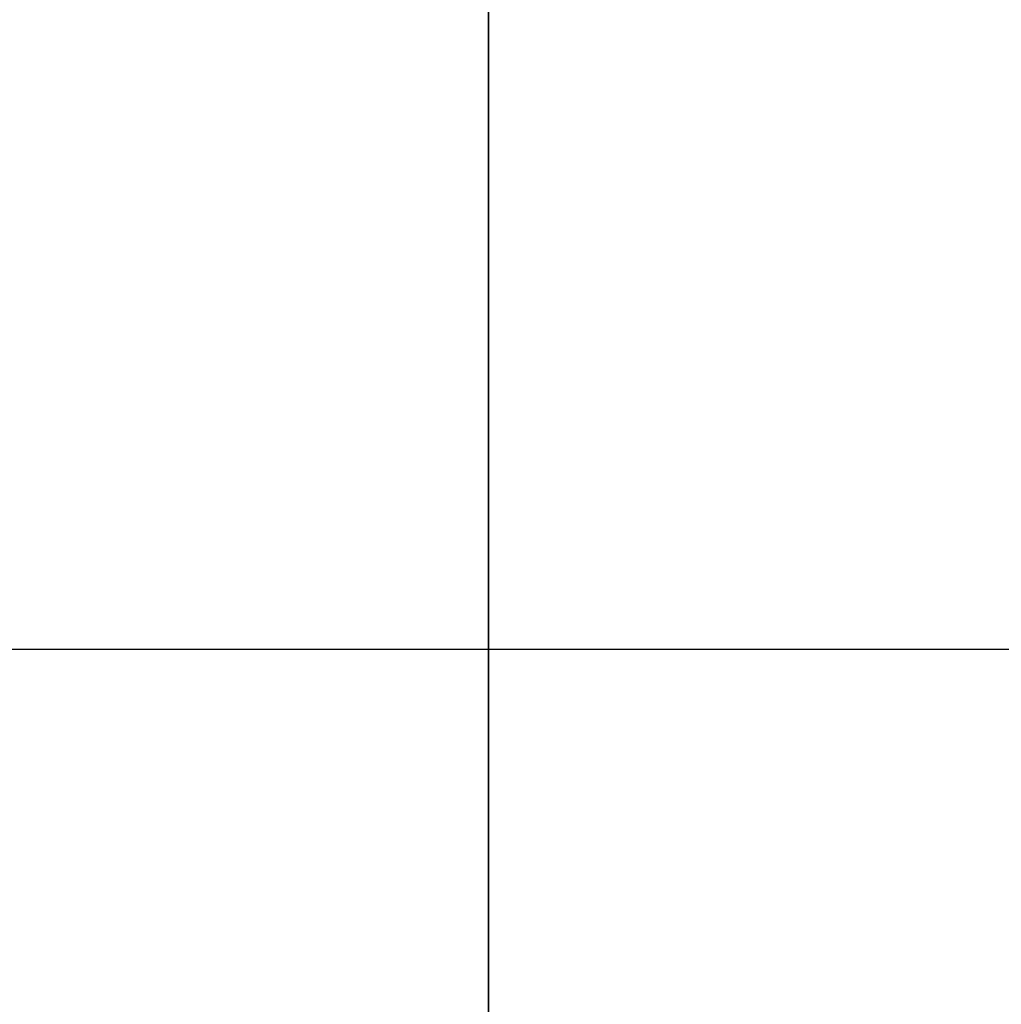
# Model space of a CAD drawing. Header units: millimetres. Extents: x -168 to 186, y -85 to 278.
# Tile 38 of 162: x -3.09 to 3.38, y -18.04 to -11.55. Entities that reach past the tile are written whole.
import ezdxf

# ---------------------------------------------------------------- set-up
doc = ezdxf.new("R2010")
doc.units = ezdxf.units.MM
doc.header["$LTSCALE"] = 10
doc.linetypes.add('ALLCAD_Strich', pattern=[0.2, 0.15, -0.05])
doc.layers.add('BESCH_KONT_sich_schn_grun_2d', color=10, linetype='Continuous')
doc.layers.add('BESCH_KONT_sich_schn_seit_2d', color=160, linetype='Continuous')

msp = doc.modelspace()

# ---------------------------------------------------------------- linework, layer by layer
at = {"layer": 'BESCH_KONT_sich_schn_grun_2d', "linetype": 'Continuous'}
msp.add_line((-4.5398, -15.7), (25.03, -15.7), dxfattribs=at)
at = {"layer": 'BESCH_KONT_sich_schn_seit_2d', "linetype": 'Continuous'}
for p, q in [((0, -13.9614, 57.1481), (0, 26.0386, 57.1481)), ((0, -20, 2.75), (0, 20, 2.75)), ((0, 14, -2.75), (0, -14, -2.75)), ((0, -7.9614, 51.4481), (0, -13.9614, 51.4481)), ((0, -7.9614, 51.6481), (0, -13.9614, 51.6481)), ((0, -8, -2.95), (0, -14, -2.95)), ((0, -12.1433, 89.5362), (0, -10.8881, 89.5362)), ((0, -11.5451, 97.2867), (0, -11.5451, 100.2408)), ((0, -11.5451, 94.3326), (0, -11.5451, 97.2867)), ((0, -13.052, 86.8362), (0, -11.7976, 86.8362)), ((0, -12.6271, 95.9367), (0, -11.8451, 95.9367)), ((0, -13.7175, 98.6367), (0, -11.8451, 98.6367)), ((0, -12.5451, 97.2865), (0, -12.5451, 97.2871)), ((0, -14.1427, 89.5362), (0, -12.8889, 89.5362)), ((0, -13.275, 105.748), (0, -13.275, 110.5729)), ((0, -13.275, 100.9231), (0, -13.275, 105.748)), ((0, -14.6264, 95.9367), (0, -13.3725, 95.9367)), ((0, -13.4974, 110.8626), (0, -14.8974, 111.2378)), ((0, -13.4974, 100.6334), (0, -14.8974, 100.2582)), ((0, -15.0516, 86.8362), (0, -13.7981, 86.8362)), ((0, -13.9614, 51.6481), (0, -15.9614, 51.6481)), ((0, -14.9614, 57.1481), (0, -13.9614, 57.1481)), ((0, -13.9614, 51.6481), (0, -13.9614, 51.4481)), ((0, -14, -2.95), (0, -20, -2.95)), ((0, -14, -2.75), (0, -20, -2.75)), ((0, -15.717, 98.6367), (0, -14.4624, 98.6367)), ((0, -15.932, 89.5362), (0, -14.8883, 89.5362)), ((0, -15.275, 105.748), (0, -15.275, 110.948)), ((0, -15.275, 100.548), (0, -15.275, 105.748)), ((0, -17.275, 102.248), (0, -15.275, 102.248)), ((0, -17.275, 109.248), (0, -15.275, 109.248)), ((0, -16.627, 95.9367), (0, -15.3726, 95.9367)), ((0, -15.932, 86.8362), (0, -15.7975, 86.8362)), ((0, -15.932, 86.8362), (0, -15.932, 89.5362)), ((0, -16.9374, 87.1056), (0, -15.932, 86.8362)), ((0, -16.1239, 89.4848), (0, -15.932, 89.5362)), ((0, -15.9614, 56.1481), (0, -15.9614, 51.6481)), ((0, -17.7178, 98.6367), (0, -16.4639, 98.6367)), ((0, -16.9388, 87.1059), (0, -16.9377, 87.1057)), ((0, -20.9703, 88.1862), (0, -17.0115, 89.247)), ((0, -17.275, 105.748), (0, -17.275, 109.248)), ((0, -17.275, 102.248), (0, -17.275, 105.748)), ((0, -18.5338, 102.4998), (0, -17.275, 102.248)), ((0, -18.5338, 108.9962), (0, -17.275, 109.248)), ((0, -18.6275, 95.9367), (0, -17.3726, 95.9367)), ((0, -20.9703, 88.1862), (0, -17.756, 87.3249)), ((0, -17.854, 86.9905), (0, -17.9253, 87.1862))]:
    msp.add_line(p, q, dxfattribs=at)
at = {"layer": 'BESCH_KONT_sich_schn_seit_2d', "linetype": 'ALLCAD_Strich'}
for p, q in [((0, 20, 0.05), (0, -15, 0.05)), ((0, -15.7, 0.25), (0, 18.9952, 0.25)), ((0, -3.4614, 55.1481), (0, -12.4614, 55.1481)), ((0, -9.5, 0.75), (0, -18.5, 0.75)), ((0, -12.4614, 55.1481), (0, -12.4614, 57.1481)), ((0, -12.7176, 95.9367), (0, -12.6271, 95.9367)), ((0, -12.8889, 89.5362), (0, -12.7972, 89.5362)), ((0, -13.1428, 86.8362), (0, -13.052, 86.8362)), ((0, -16.175, 106.2668), (0, -13.275, 106.4924)), ((0, -13.275, 105.0036), (0, -16.175, 105.2292)), ((0, -16.175, 105.0786), (0, -13.275, 103.048)), ((0, -16.175, 106.248), (0, -13.275, 106.248)), ((0, -13.275, 105.248), (0, -16.175, 105.248)), ((0, -13.275, 108.448), (0, -16.175, 106.4174)), ((0, -14.4624, 98.6367), (0, -14.373, 98.6367)), ((0, -14.7182, 95.9367), (0, -14.6264, 95.9367)), ((0, -14.8883, 89.5362), (0, -14.7982, 89.5362)), ((0, -14.975, 101.948), (0, -14.975, 109.548)), ((0, -15, 0.05), (0, -15, 0.25)), ((0, -15.0152, 109.698), (0, -15.2482, 110.1016)), ((0, -15.0152, 101.798), (0, -15.2482, 101.3944)), ((0, -15.1434, 86.8362), (0, -15.0516, 86.8362)), ((0, -15.7, 0.25), (0, -15.7, 2.75)), ((0, -16.175, 106.4174), (0, -16.175, 106.2668)), ((0, -16.175, 106.248), (0, -16.175, 106.2668)), ((0, -16.175, 105.248), (0, -16.175, 105.2292)), ((0, -16.175, 105.2292), (0, -16.175, 105.0786)), ((0, -16.175, 105.248), (0, -16.175, 106.248)), ((0, -16.4639, 98.6367), (0, -16.372, 98.6367)), ((0, -16.7177, 95.9367), (0, -16.627, 95.9367)), ((0, -17.0115, 89.247), (0, -16.8913, 89.2792)), ((0, -16.9377, 87.1057), (0, -16.9374, 87.1056)), ((0, -17.756, 87.3249), (0, -16.9388, 87.1059)), ((0, -17.2383, 88.7405), (0, -17.2383, 87.2001)), ((0, -17.4, 0.75), (0, -17.4, -2.95)), ((0, -17.9253, 87.1862), (0, -17.7729, 87.1862))]:
    msp.add_line(p, q, dxfattribs=at)
at = {"layer": 'BESCH_KONT_sich_schn_seit_2d', "linetype": 'Continuous', "extrusion": (-1, 0, 0)}
for centre, radius, start, end in [((11.2451, 100.2408), 0.3, 0, 78.69007), ((11.8451, 98.9367), 0.3, 180, 270), ((11.8451, 95.6367), 0.3, 90, 180), ((13.575, 110.5729), 0.3, 105, 180), ((13.575, 100.9231), 0.3, 180, 255), ((14.975, 110.948), 0.3, 0, 105), ((14.975, 100.548), 0.3, 255, 0), ((14.9614, 56.1481), 1, 0, 90)]:
    msp.add_arc(centre, radius, start, end, dxfattribs=at)
at = {"layer": 'BESCH_KONT_sich_schn_seit_2d', "linetype": 'ALLCAD_Strich', "extrusion": (-1, 0, 0)}
for centre, radius, start, end in [((15.275, 109.548), 0.3, 180, 270), ((15.275, 109.548), 0.3, 150, 180), ((15.275, 101.948), 0.3, 180, 210), ((15.275, 101.948), 0.3, 90, 180), ((15.075, 110.2016), 0.2, 330, 0), ((15.075, 101.2944), 0.2, 0, 30)]:
    msp.add_arc(centre, radius, start, end, dxfattribs=at)
at = {"layer": 'BESCH_KONT_sich_schn_seit_2d', "linetype": 'Continuous'}
for points, knots in [([(0, -10.3501, 90.2767), (0, -10.382, 90.3615), (0, -10.4903, 90.5443), (0, -10.624, 90.2524), (0, -10.8276, 89.2594), (0, -11.0567, 87.4822), (0, -11.2858, 86.1549), (0, -11.4636, 85.8881), (0, -11.5395, 85.9652), (0, -11.5901, 86.0943)], [20.042783, 20.042783, 20.042783, 20.042783, 20.343463, 21.063113, 21.302996, 22.262529, 23.222062, 23.461946, 23.938216, 23.938216, 23.938216, 23.938216]), ([(0, -10.9816, 89.317), (0, -10.9835, 89.3125), (0, -10.9855, 89.308), (0, -11.0195, 89.2276), (0, -11.0518, 89.1353), (0, -11.1089, 88.9463), (0, -11.1337, 88.8551), (0, -11.1826, 88.6646), (0, -11.2065, 88.5663), (0, -11.2581, 88.3512), (0, -11.2857, 88.2345), (0, -11.3368, 88.0214), (0, -11.36, 87.9254), (0, -11.4049, 87.7431), (0, -11.4264, 87.6569), (0, -11.4786, 87.4571), (0, -11.5091, 87.3489), (0, -11.5681, 87.1671), (0, -11.5964, 87.0921), (0, -11.648, 86.9804), (0, -11.6712, 86.9394), (0, -11.7188, 86.8746), (0, -11.743, 86.8525), (0, -11.7774, 86.8383), (0, -11.7875, 86.8362), (0, -11.7976, 86.8362)], [2.6241958, 2.6241958, 2.6241958, 2.6241958, 2.626704, 2.626704, 2.6684029, 2.6684029, 2.7013817, 2.7013817, 2.7332176, 2.7332176, 2.7691693, 2.7691693, 2.7990717, 2.7990717, 2.8274727, 2.8274727, 2.8681354, 2.8681354, 2.904996, 2.904996, 2.9348622, 2.9348622, 2.9670566, 2.9670566, 2.9804322, 2.9804322, 2.9804322, 2.9804322]), ([(0, -12.1433, 89.5362), (0, -12.1516, 89.5362), (0, -12.1598, 89.5348), (0, -12.1879, 89.5255), (0, -12.2076, 89.511), (0, -12.2547, 89.4578), (0, -12.282, 89.4121), (0, -12.33, 89.3102), (0, -12.3503, 89.2608), (0, -12.4001, 89.124), (0, -12.4294, 89.0303), (0, -12.4855, 88.8303), (0, -12.5122, 88.7263), (0, -12.5605, 88.5294), (0, -12.5821, 88.439), (0, -12.626, 88.2548), (0, -12.6483, 88.1614), (0, -12.7015, 87.94), (0, -12.7321, 87.8136), (0, -12.7819, 87.6162), (0, -12.8012, 87.542), (0, -12.8538, 87.3506), (0, -12.8868, 87.2424), (0, -12.9332, 87.1164), (0, -12.9459, 87.0845), (0, -12.9587, 87.0552)], [-1.6545412, -1.6545412, -1.6545412, -1.6545412, -1.6437002, -1.6437002, -1.6176018, -1.6176018, -1.581278, -1.581278, -1.5551254, -1.5551254, -1.5169037, -1.5169037, -1.4813624, -1.4813624, -1.452858, -1.452858, -1.4241137, -1.4241137, -1.3842513, -1.3842513, -1.3586997, -1.3586997, -1.314729, -1.314729, -1.2981568, -1.2981568, -1.2981568, -1.2981568]), ([(0, -12.3516, 90.2811), (0, -12.429, 90.4758), (0, -12.5319, 90.4903), (0, -12.7111, 89.8979), (0, -12.9147, 88.6511), (0, -13.1947, 86.4833), (0, -13.4238, 85.8013), (0, -13.5544, 86.0049), (0, -13.5831, 86.0758), (0, -13.5865, 86.0843)], [26.330622, 26.330622, 26.330622, 26.330622, 27.060195, 27.300078, 28.019728, 28.979261, 29.938794, 30.178677, 30.210015, 30.210015, 30.210015, 30.210015]), ([(0, -12.5451, 96.1298), (0, -12.5451, 96.1297), (0, -12.5451, 96.1552), (0, -12.5451, 96.2716), (0, -12.5451, 96.3765), (0, -12.5451, 96.563), (0, -12.5451, 96.6833), (0, -12.5451, 96.9603), (0, -12.5451, 97.1192), (0, -12.5451, 97.2865)], [-0.1722036, -0.1722036, -0.1722036, -0.1722036, -0.1446211, -0.1446211, -0.1034633, -0.1034633, -0.0538942, -0.0538942, -0.0000171, -0.0000171, -0.0000171, -0.0000171]), ([(0, -12.5451, 97.2867), (0, -12.5886, 96.979), (0, -12.7085, 96.1303), (0, -12.9047, 95.0678), (0, -13.067, 94.9687), (0, -13.153, 95.163), (0, -13.1626, 95.1876)], [3.141749, 3.141749, 3.141749, 3.141749, 3.551636, 4.271285, 4.990935, 5.081388, 5.081388, 5.081388, 5.081388]), ([(0, -12.5451, 98.4441), (0, -12.5451, 98.4441), (0, -12.5451, 98.4441), (0, -12.5451, 98.4441), (0, -12.5451, 98.4407), (0, -12.5451, 98.2228), (0, -12.5451, 97.8901), (0, -12.5451, 97.7138), (0, -12.5451, 97.5084), (0, -12.5451, 97.2871)], [-0.2066083, -0.2066083, -0.2066083, -0.2066083, -0.2054491, -0.2054491, -0.2054491, -0.0711626, -0.0711626, -0.0711626, 0, 0, 0, 0]), ([(0, -12.5554, 98.4203), (0, -12.5771, 98.3703), (0, -12.5986, 98.3125), (0, -12.6451, 98.1734), (0, -12.67, 98.0904), (0, -12.7271, 97.8858), (0, -12.7591, 97.761), (0, -12.8336, 97.4553), (0, -12.8754, 97.2728), (0, -12.9527, 96.9489), (0, -12.9874, 96.8085), (0, -13.0644, 96.5163), (0, -13.1062, 96.3729), (0, -13.1825, 96.1644), (0, -13.2161, 96.0904), (0, -13.2907, 95.9707), (0, -13.3312, 95.9367), (0, -13.3725, 95.9367)], [0.004493, 0.004493, 0.004493, 0.004493, 0.0328826, 0.0328826, 0.0655377, 0.0655377, 0.1072006, 0.1072006, 0.1629745, 0.1629745, 0.2080581, 0.2080581, 0.2638352, 0.2638352, 0.3075597, 0.3075597, 0.3614669, 0.3614669, 0.3614669, 0.3614669]), ([(0, -12.9797, 89.3225), (0, -13.0153, 89.2401), (0, -13.0507, 89.1363), (0, -13.112, 88.9315), (0, -13.1373, 88.84), (0, -13.181, 88.6732), (0, -13.1993, 88.6009), (0, -13.2396, 88.4361), (0, -13.2614, 88.3431), (0, -13.3099, 88.1344), (0, -13.3365, 88.0193), (0, -13.3889, 87.8006), (0, -13.4145, 87.6975), (0, -13.4681, 87.4958), (0, -13.4958, 87.3987), (0, -13.5465, 87.2362), (0, -13.5693, 87.1687), (0, -13.6211, 87.0343), (0, -13.6499, 86.9733), (0, -13.6979, 86.899), (0, -13.7169, 86.8766), (0, -13.7566, 86.8446), (0, -13.7774, 86.8362), (0, -13.7981, 86.8362)], [3.4963239, 3.4963239, 3.4963239, 3.4963239, 3.5435001, 3.5435001, 3.5763682, 3.5763682, 3.5999879, 3.5999879, 3.6289163, 3.6289163, 3.6643632, 3.6643632, 3.6978373, 3.6978373, 3.7334691, 3.7334691, 3.7636974, 3.7636974, 3.8021058, 3.8021058, 3.8268543, 3.8268543, 3.8536795, 3.8536795, 3.8536795, 3.8536795]), ([(0, -13.7175, 98.6367), (0, -13.7206, 98.6367), (0, -13.7237, 98.6365), (0, -13.7668, 98.6311), (0, -13.8069, 98.5939), (0, -13.8907, 98.4537), (0, -13.9334, 98.3468), (0, -14.0188, 98.0828), (0, -14.0608, 97.93), (0, -14.1288, 97.6592), (0, -14.1547, 97.551), (0, -14.2232, 97.263), (0, -14.2654, 97.0829), (0, -14.3285, 96.8255), (0, -14.3494, 96.7427), (0, -14.4133, 96.5018), (0, -14.4558, 96.3587), (0, -14.5105, 96.2106), (0, -14.5224, 96.1806), (0, -14.5344, 96.1529)], [-4.2775083, -4.2775083, -4.2775083, -4.2775083, -4.2733858, -4.2733858, -4.2208499, -4.2208499, -4.1639112, -4.1639112, -4.108829, -4.108829, -4.0745743, -4.0745743, -4.0193149, -4.0193149, -3.9918386, -3.9918386, -3.9355009, -3.9355009, -3.9197768, -3.9197768, -3.9197768, -3.9197768]), ([(0, -13.9262, 99.3815), (0, -13.9675, 99.4887), (0, -14.1106, 99.6805), (0, -14.3046, 98.956), (0, -14.5082, 97.5514), (0, -14.6609, 96.4598), (0, -14.8645, 95.2243), (0, -15.0313, 94.9012), (0, -15.1472, 95.1484), (0, -15.1612, 95.1845)], [7.480404, 7.480404, 7.480404, 7.480404, 7.869534, 8.829067, 9.308834, 9.7886, 10.268367, 11.2279, 11.360367, 11.360367, 11.360367, 11.360367]), ([(0, -14.1427, 89.5362), (0, -14.1574, 89.5362), (0, -14.172, 89.532), (0, -14.2096, 89.5105), (0, -14.2324, 89.487), (0, -14.2776, 89.4204), (0, -14.2999, 89.3777), (0, -14.3406, 89.2844), (0, -14.3589, 89.237), (0, -14.3896, 89.15), (0, -14.4018, 89.1134), (0, -14.4532, 88.9513), (0, -14.492, 88.8089), (0, -14.5498, 88.5775), (0, -14.5689, 88.4978), (0, -14.6151, 88.3022), (0, -14.642, 88.1858), (0, -14.6895, 87.9862), (0, -14.7096, 87.9031), (0, -14.7604, 87.6984), (0, -14.7908, 87.5803), (0, -14.8398, 87.4028), (0, -14.8586, 87.3383), (0, -14.9044, 87.193), (0, -14.9311, 87.1179), (0, -14.9584, 87.0549)], [-0.7811128, -0.7811128, -0.7811128, -0.7811128, -0.7621698, -0.7621698, -0.7322377, -0.7322377, -0.702607, -0.702607, -0.6785392, -0.6785392, -0.6627465, -0.6627465, -0.6120616, -0.6120616, -0.5866827, -0.5866827, -0.550899, -0.550899, -0.5248969, -0.5248969, -0.4852962, -0.4852962, -0.4604071, -0.4604071, -0.4247964, -0.4247964, -0.4247964, -0.4247964]), ([(0, -14.3543, 90.2887), (0, -14.375, 90.3418), (0, -14.4212, 90.4306), (0, -14.5437, 90.4675), (0, -14.7473, 89.8424), (0, -15.0273, 87.7167), (0, -15.2563, 86.2839), (0, -15.4439, 85.8807), (0, -15.5297, 85.9393), (0, -15.5901, 86.0935)], [32.622353, 32.622353, 32.622353, 32.622353, 32.817393, 33.057276, 33.776926, 34.736459, 35.695992, 35.935875, 36.504564, 36.504564, 36.504564, 36.504564]), ([(0, -14.5553, 98.4189), (0, -14.5624, 98.4026), (0, -14.5695, 98.3855), (0, -14.5934, 98.3253), (0, -14.6103, 98.2786), (0, -14.643, 98.1804), (0, -14.6588, 98.1296), (0, -14.715, 97.9373), (0, -14.7542, 97.781), (0, -14.8366, 97.4393), (0, -14.8791, 97.2563), (0, -14.965, 96.8983), (0, -15.0074, 96.7268), (0, -15.0931, 96.4185), (0, -15.136, 96.2849), (0, -15.2061, 96.1132), (0, -15.2333, 96.0588), (0, -15.288, 95.9787), (0, -15.3153, 95.9532), (0, -15.3528, 95.9386), (0, -15.3627, 95.9367), (0, -15.3726, 95.9367)], [0.878139, 0.878139, 0.878139, 0.878139, 0.887361, 0.887361, 0.9091493, 0.9091493, 0.9295711, 0.9295711, 0.9822283, 0.9822283, 1.0381252, 1.0381252, 1.0939757, 1.0939757, 1.1501016, 1.1501016, 1.1862724, 1.1862724, 1.2220507, 1.2220507, 1.234884, 1.234884, 1.234884, 1.234884]), ([(0, -14.9831, 89.3144), (0, -14.9837, 89.313), (0, -14.9843, 89.3115), (0, -15.0062, 89.2608), (0, -15.0274, 89.2044), (0, -15.0691, 89.08), (0, -15.0894, 89.0126), (0, -15.1383, 88.8378), (0, -15.1667, 88.7265), (0, -15.2179, 88.5189), (0, -15.2403, 88.4256), (0, -15.2878, 88.2277), (0, -15.3127, 88.1235), (0, -15.3503, 87.9675), (0, -15.3629, 87.915), (0, -15.3903, 87.8023), (0, -15.405, 87.7425), (0, -15.4352, 87.6223), (0, -15.4507, 87.5622), (0, -15.4885, 87.4221), (0, -15.5107, 87.3451), (0, -15.5541, 87.2095), (0, -15.5751, 87.1503), (0, -15.6217, 87.0345), (0, -15.6473, 86.9816), (0, -15.6887, 86.9141), (0, -15.7045, 86.8927), (0, -15.7462, 86.8496), (0, -15.7717, 86.8362), (0, -15.7975, 86.8362)], [4.3711035, 4.3711035, 4.3711035, 4.3711035, 4.3718995, 4.3718995, 4.3993461, 4.3993461, 4.4262152, 4.4262152, 4.4642698, 4.4642698, 4.4936162, 4.4936162, 4.5256965, 4.5256965, 4.5421365, 4.5421365, 4.5614883, 4.5614883, 4.5820758, 4.5820758, 4.6115095, 4.6115095, 4.6387777, 4.6387777, 4.6718745, 4.6718745, 4.6928144, 4.6928144, 4.7267976, 4.7267976, 4.7267976, 4.7267976]), ([(0, -15.717, 98.6367), (0, -15.728, 98.6367), (0, -15.7391, 98.6342), (0, -15.7808, 98.6158), (0, -15.8118, 98.5838), (0, -15.862, 98.5033), (0, -15.8812, 98.4656), (0, -15.9245, 98.3658), (0, -15.9485, 98.3001), (0, -15.9966, 98.1517), (0, -16.0206, 98.0696), (0, -16.075, 97.8719), (0, -16.1055, 97.7541), (0, -16.1554, 97.5513), (0, -16.1749, 97.4699), (0, -16.222, 97.2701), (0, -16.2493, 97.1519), (0, -16.2982, 96.9455), (0, -16.3197, 96.857), (0, -16.3687, 96.6653), (0, -16.3964, 96.5647), (0, -16.4434, 96.4072), (0, -16.4629, 96.3464), (0, -16.5005, 96.2385), (0, -16.5185, 96.1912), (0, -16.5366, 96.1495)], [-3.4028054, -3.4028054, -3.4028054, -3.4028054, -3.3882626, -3.3882626, -3.3482506, -3.3482506, -3.3231753, -3.3231753, -3.2913072, -3.2913072, -3.2594382, -3.2594382, -3.2201252, -3.2201252, -3.1946654, -3.1946654, -3.1582715, -3.1582715, -3.1298502, -3.1298502, -3.0942149, -3.0942149, -3.0688533, -3.0688533, -3.0448817, -3.0448817, -3.0448817, -3.0448817]), ([(0, -15.9276, 99.3863), (0, -16.0144, 99.6026), (0, -16.1267, 99.5751), (0, -16.3153, 98.8434), (0, -16.5189, 97.5194), (0, -16.7989, 95.4064), (0, -17.0215, 94.8974), (0, -17.1424, 95.135), (0, -17.1614, 95.1839)], [13.767947, 13.767947, 13.767947, 13.767947, 14.586265, 14.826149, 15.545798, 16.505331, 17.464864, 17.644026, 17.644026, 17.644026, 17.644026]), ([(0, -16.7752, 87.4845), (0, -16.7496, 87.5571), (0, -16.7244, 87.6383), (0, -16.675, 87.8122), (0, -16.6508, 87.9039), (0, -16.5868, 88.1549), (0, -16.5475, 88.3171), (0, -16.4894, 88.5537), (0, -16.4704, 88.6302), (0, -16.4125, 88.8561), (0, -16.374, 88.9945), (0, -16.2981, 89.2258), (0, -16.2618, 89.3173), (0, -16.1911, 89.4409), (0, -16.1574, 89.4758), (0, -16.1239, 89.4848)], [0.0000012, 0.0000012, 0.0000012, 0.0000012, 0.0306022, 0.0306022, 0.0606487, 0.0606487, 0.1101675, 0.1101675, 0.134601, 0.134601, 0.1848509, 0.1848509, 0.234212, 0.234212, 0.2801881, 0.2801881, 0.2801881, 0.2801881]), ([(0, -16.3523, 90.284), (0, -16.4197, 90.4552), (0, -16.5634, 90.5149), (0, -16.7835, 89.5451), (0, -17.0126, 87.8617), (0, -17.2031, 86.5948), (0, -17.3172, 86.1781), (0, -17.355, 86.0835)], [38.899268, 38.899268, 38.899268, 38.899268, 39.534124, 40.253774, 40.973423, 41.693073, 42.04927, 42.04927, 42.04927, 42.04927]), ([(0, -16.5553, 98.4218), (0, -16.5667, 98.3953), (0, -16.5782, 98.3665), (0, -16.6119, 98.2753), (0, -16.6341, 98.2074), (0, -16.687, 98.0316), (0, -16.7177, 97.9191), (0, -16.7717, 97.7096), (0, -16.7948, 97.6167), (0, -16.8434, 97.4149), (0, -16.8685, 97.3064), (0, -16.9201, 97.0849), (0, -16.9463, 96.973), (0, -17.0028, 96.7444), (0, -17.0329, 96.6299), (0, -17.0847, 96.4514), (0, -17.1061, 96.3829), (0, -17.1571, 96.2327), (0, -17.1863, 96.1578), (0, -17.2346, 96.0593), (0, -17.2536, 96.0271), (0, -17.3058, 95.9587), (0, -17.339, 95.9367), (0, -17.3726, 95.9367)], [1.750575, 1.750575, 1.750575, 1.750575, 1.7657093, 1.7657093, 1.7951791, 1.7951791, 1.8352299, 1.8352299, 1.8649983, 1.8649983, 1.8983861, 1.8983861, 1.9333535, 1.9333535, 1.9725456, 1.9725456, 2.0000507, 2.0000507, 2.0388593, 2.0388593, 2.0640665, 2.0640665, 2.1075256, 2.1075256, 2.1075256, 2.1075256]), ([(0, -17.2383, 88.7405), (0, -17.3147, 88.541), (0, -17.3911, 88.2915), (0, -17.4675, 88.0539), (0, -17.5439, 87.8165), (0, -17.6202, 87.5909), (0, -17.6966, 87.4333), (0, -17.7728, 87.276), (0, -17.849, 87.1862), (0, -17.9253, 87.1862)], [40.253192, 40.253192, 40.253192, 40.253192, 40.973423, 40.973423, 40.973423, 41.693073, 41.693073, 41.693073, 42.411501, 42.411501, 42.411501, 42.411501]), ([(0, -17.854, 86.9905), (0, -17.7835, 86.7966), (0, -17.7104, 86.617), (0, -17.644, 86.4666), (0, -17.6071, 86.3834), (0, -17.5695, 86.3034), (0, -17.5335, 86.2354), (0, -17.5236, 86.2167), (0, -17.5138, 86.1988), (0, -17.5042, 86.182), (0, -17.4899, 86.1571), (0, -17.4761, 86.1346), (0, -17.4629, 86.1156), (0, -17.446, 86.0912), (0, -17.4303, 86.0726), (0, -17.4159, 86.0615), (0, -17.3982, 86.0479), (0, -17.3834, 86.0461), (0, -17.3714, 86.0566), (0, -17.3677, 86.0597), (0, -17.3644, 86.0639), (0, -17.3613, 86.0692), (0, -17.36, 86.0714), (0, -17.3587, 86.0738), (0, -17.3575, 86.0764), (0, -17.3566, 86.0783), (0, -17.3558, 86.0802), (0, -17.355, 86.0823)], [-0.1461239, -0.1461239, -0.1461239, -0.1461239, -0.0932819, -0.0932819, -0.0932819, -0.0640244, -0.0640244, -0.0640244, -0.0559627, -0.0559627, -0.0559627, -0.043989, -0.043989, -0.043989, -0.0286849, -0.0286849, -0.0286849, -0.0098729, -0.0098729, -0.0098729, -0.0041715, -0.0041715, -0.0041715, -0.0017551, -0.0017551, -0.0017551, 0, 0, 0, 0]), ([(0, -17.7178, 98.6367), (0, -17.7259, 98.6367), (0, -17.7341, 98.6353), (0, -17.7664, 98.6245), (0, -17.7905, 98.6046), (0, -17.8425, 98.5377), (0, -17.8704, 98.4882), (0, -17.9183, 98.3803), (0, -17.9383, 98.3284), (0, -17.9809, 98.2042), (0, -18.0035, 98.1304), (0, -18.0567, 97.9419), (0, -18.0872, 97.823), (0, -18.141, 97.6072), (0, -18.1637, 97.5141), (0, -18.213, 97.3087), (0, -18.2393, 97.1968), (0, -18.2919, 96.9751), (0, -18.318, 96.8663), (0, -18.3662, 96.6754), (0, -18.3882, 96.5925), (0, -18.4315, 96.4425), (0, -18.4527, 96.375), (0, -18.4943, 96.2541), (0, -18.5147, 96.2005), (0, -18.535, 96.1538)], [-2.528485, -2.528485, -2.528485, -2.528485, -2.5176627, -2.5176627, -2.4856253, -2.4856253, -2.4496399, -2.4496399, -2.423543, -2.423543, -2.3936373, -2.3936373, -2.3529786, -2.3529786, -2.3236666, -2.3236666, -2.2892211, -2.2892211, -2.2544727, -2.2544727, -2.2253149, -2.2253149, -2.1980001, -2.1980001, -2.1714111, -2.1714111, -2.1714111, -2.1714111]), ([(0, -17.9249, 99.3772), (0, -17.9568, 99.462), (0, -18.0651, 99.6448), (0, -18.1988, 99.3529), (0, -18.4024, 98.3599), (0, -18.6315, 96.5827), (0, -18.8606, 95.2554), (0, -19.0384, 94.9886), (0, -19.1143, 95.0657), (0, -19.1649, 95.1948)], [20.042783, 20.042783, 20.042783, 20.042783, 20.343463, 21.063113, 21.302996, 22.262529, 23.222062, 23.461946, 23.938216, 23.938216, 23.938216, 23.938216])]:
    msp.add_open_spline(points, degree=3, knots=knots, dxfattribs=at)
at = {"layer": 'BESCH_KONT_sich_schn_seit_2d', "linetype": 'ALLCAD_Strich'}
for points, knots in [([(0, -10.9602, 87.0533), (0, -10.9696, 87.0317), (0, -10.9789, 87.0116), (0, -11.0078, 86.954), (0, -11.0272, 86.9219), (0, -11.0756, 86.8602), (0, -11.1045, 86.8399), (0, -11.1577, 86.8341), (0, -11.1817, 86.8426), (0, -11.2311, 86.8831), (0, -11.2563, 86.9163), (0, -11.3004, 86.9954), (0, -11.3193, 87.0361), (0, -11.3686, 87.158), (0, -11.3988, 87.2482), (0, -11.4542, 87.4316), (0, -11.4789, 87.5198), (0, -11.5282, 87.7071), (0, -11.5527, 87.8056), (0, -11.596, 87.9865), (0, -11.615, 88.0675), (0, -11.6639, 88.2776), (0, -11.6937, 88.4062), (0, -11.7479, 88.6269), (0, -11.7717, 88.72), (0, -11.8213, 88.9044), (0, -11.8469, 88.9942), (0, -11.8914, 89.137), (0, -11.9104, 89.1933), (0, -11.9599, 89.3254), (0, -11.9903, 89.3914), (0, -12.034, 89.4597), (0, -12.0466, 89.4765), (0, -12.0875, 89.5208), (0, -12.1155, 89.5362), (0, -12.1433, 89.5362)], [-2.1714111, -2.1714111, -2.1714111, -2.1714111, -2.1591445, -2.1591445, -2.1334068, -2.1334068, -2.0950284, -2.0950284, -2.0640811, -2.0640811, -2.0310966, -2.0310966, -2.0060404, -2.0060404, -1.9658134, -1.9658134, -1.9339189, -1.9339189, -1.9019487, -1.9019487, -1.8768494, -1.8768494, -1.8371123, -1.8371123, -1.8063876, -1.8063876, -1.7729565, -1.7729565, -1.7478294, -1.7478294, -1.7073965, -1.7073965, -1.6909926, -1.6909926, -1.6545412, -1.6545412, -1.6545412, -1.6545412]), ([(0, -11.5901, 86.0943), (0, -11.6159, 86.1603), (0, -11.7435, 86.5867), (0, -11.973, 88.2066), (0, -12.201, 89.8078), (0, -12.3272, 90.2197), (0, -12.3516, 90.2811)], [23.938216, 23.938216, 23.938216, 23.938216, 24.181596, 25.141129, 26.100662, 26.330622, 26.330622, 26.330622, 26.330622]), ([(0, -11.7976, 86.8362), (0, -11.8175, 86.8362), (0, -11.8374, 86.8443), (0, -11.8808, 86.8789), (0, -11.9041, 86.908), (0, -11.9504, 86.9848), (0, -11.9732, 87.0319), (0, -12.0191, 87.1446), (0, -12.0419, 87.2102), (0, -12.0904, 87.3652), (0, -12.116, 87.4559), (0, -12.1697, 87.6581), (0, -12.1978, 87.7698), (0, -12.2497, 87.9814), (0, -12.2734, 88.0796), (0, -12.3126, 88.2446), (0, -12.3282, 88.3112), (0, -12.3833, 88.5447), (0, -12.4219, 88.7062), (0, -12.4797, 88.92), (0, -12.4978, 88.9834), (0, -12.5477, 89.1454), (0, -12.5796, 89.2351), (0, -12.6319, 89.3575), (0, -12.6523, 89.399), (0, -12.7039, 89.4839), (0, -12.7346, 89.5166), (0, -12.7936, 89.5412), (0, -12.8214, 89.5374), (0, -12.8738, 89.5019), (0, -12.8982, 89.474), (0, -12.9376, 89.4107), (0, -12.9528, 89.3817), (0, -12.9719, 89.3402), (0, -12.9758, 89.3315), (0, -12.9797, 89.3225)], [2.9804322, 2.9804322, 2.9804322, 2.9804322, 3.0067861, 3.0067861, 3.0371161, 3.0371161, 3.0666025, 3.0666025, 3.0968925, 3.0968925, 3.1308727, 3.1308727, 3.1674779, 3.1674779, 3.1978762, 3.1978762, 3.2184161, 3.2184161, 3.2705887, 3.2705887, 3.2942703, 3.2942703, 3.3352579, 3.3352579, 3.3622897, 3.3622897, 3.4034333, 3.4034333, 3.4396968, 3.4396968, 3.4711572, 3.4711572, 3.4911933, 3.4911933, 3.4963239, 3.4963239, 3.4963239, 3.4963239]), ([(0, -12.5452, 96.1301), (0, -12.5787, 96.0569), (0, -12.6117, 96.0033), (0, -12.6763, 95.9415), (0, -12.7077, 95.9309), (0, -12.7792, 95.9511), (0, -12.8187, 95.9945), (0, -12.8975, 96.1385), (0, -12.9365, 96.2361), (0, -12.9969, 96.4215), (0, -13.0182, 96.4935), (0, -13.0618, 96.6509), (0, -13.084, 96.7364), (0, -13.1483, 96.9921), (0, -13.19, 97.1689), (0, -13.2525, 97.4346), (0, -13.2732, 97.5226), (0, -13.3343, 97.7748), (0, -13.3746, 97.9316), (0, -13.4364, 98.1447), (0, -13.4577, 98.2132), (0, -13.5032, 98.3452), (0, -13.5272, 98.4065), (0, -13.5891, 98.5366), (0, -13.6265, 98.5907), (0, -13.6818, 98.6303), (0, -13.6996, 98.6367), (0, -13.7175, 98.6367)], [-4.7903816, -4.7903816, -4.7903816, -4.7903816, -4.7465454, -4.7465454, -4.7056152, -4.7056152, -4.6530903, -4.6530903, -4.6021016, -4.6021016, -4.5740445, -4.5740445, -4.544748, -4.544748, -4.4900402, -4.4900402, -4.4626515, -4.4626515, -4.409862, -4.409862, -4.3818045, -4.3818045, -4.350019, -4.350019, -4.3010294, -4.3010294, -4.2775083, -4.2775083, -4.2775083, -4.2775083]), ([(0, -12.9587, 87.0552), (0, -12.9683, 87.033), (0, -12.978, 87.0123), (0, -13.0308, 86.9078), (0, -13.0731, 86.856), (0, -13.1374, 86.8334), (0, -13.1585, 86.8349), (0, -13.222, 86.8658), (0, -13.2637, 86.9217), (0, -13.3269, 87.0532), (0, -13.3478, 87.1044), (0, -13.4094, 87.2754), (0, -13.4494, 87.4128), (0, -13.5051, 87.6213), (0, -13.5198, 87.6775), (0, -13.5504, 87.7985), (0, -13.5664, 87.8634), (0, -13.6046, 88.0214), (0, -13.6267, 88.1153), (0, -13.6689, 88.2955), (0, -13.6889, 88.3814), (0, -13.7326, 88.565), (0, -13.7562, 88.6615), (0, -13.8013, 88.8341), (0, -13.8226, 88.9109), (0, -13.8736, 89.0832), (0, -13.903, 89.1732), (0, -13.9502, 89.2971), (0, -13.968, 89.339), (0, -14.009, 89.4225), (0, -14.0321, 89.4599), (0, -14.0686, 89.5016), (0, -14.0817, 89.5132), (0, -14.1095, 89.5304), (0, -14.1241, 89.5353), (0, -14.1401, 89.5362), (0, -14.1414, 89.5362), (0, -14.1427, 89.5362)], [-1.2981568, -1.2981568, -1.2981568, -1.2981568, -1.2855771, -1.2855771, -1.2293194, -1.2293194, -1.201742, -1.201742, -1.1464384, -1.1464384, -1.1190138, -1.1190138, -1.0655238, -1.0655238, -1.0466188, -1.0466188, -1.0259137, -1.0259137, -0.9969361, -0.9969361, -0.970349, -0.970349, -0.9390856, -0.9390856, -0.9116658, -0.9116658, -0.8732124, -0.8732124, -0.8496247, -0.8496247, -0.8188546, -0.8188546, -0.8016824, -0.8016824, -0.7828195, -0.7828195, -0.7811128, -0.7811128, -0.7811128, -0.7811128]), ([(0, -13.1626, 95.1876), (0, -13.2293, 95.3587), (0, -13.3724, 96.0273), (0, -13.5919, 97.6478), (0, -13.7797, 98.8824), (0, -13.8911, 99.2905), (0, -13.9262, 99.3815)], [5.081388, 5.081388, 5.081388, 5.081388, 5.710585, 6.430235, 7.149884, 7.480404, 7.480404, 7.480404, 7.480404]), ([(0, -13.3725, 95.9367), (0, -13.3739, 95.9367), (0, -13.3753, 95.9367), (0, -13.4101, 95.9387), (0, -13.4437, 95.9628), (0, -13.4979, 96.0368), (0, -13.5186, 96.0735), (0, -13.5797, 96.2036), (0, -13.6199, 96.3168), (0, -13.7003, 96.5833), (0, -13.7392, 96.7334), (0, -13.8183, 97.0562), (0, -13.858, 97.2259), (0, -13.9392, 97.5672), (0, -13.9794, 97.7356), (0, -14.057, 98.03), (0, -14.0937, 98.1564), (0, -14.1516, 98.3252), (0, -14.1724, 98.3799), (0, -14.2347, 98.5222), (0, -14.2759, 98.5866), (0, -14.3345, 98.6288), (0, -14.3511, 98.6353), (0, -14.3902, 98.6381), (0, -14.4125, 98.6296), (0, -14.4579, 98.592), (0, -14.4809, 98.5622), (0, -14.5211, 98.493), (0, -14.5382, 98.4584), (0, -14.5553, 98.4189)], [0.3614669, 0.3614669, 0.3614669, 0.3614669, 0.3632842, 0.3632842, 0.406937, 0.406937, 0.4342329, 0.4342329, 0.4870281, 0.4870281, 0.5387827, 0.5387827, 0.590935, 0.590935, 0.6443172, 0.6443172, 0.6923807, 0.6923807, 0.7197421, 0.7197421, 0.7743548, 0.7743548, 0.7958425, 0.7958425, 0.825246, 0.825246, 0.855728, 0.855728, 0.878139, 0.878139, 0.878139, 0.878139]), ([(0, -13.5865, 86.0843), (0, -13.6595, 86.2717), (0, -13.8343, 87.1147), (0, -14.0903, 89.1478), (0, -14.2732, 90.0803), (0, -14.3543, 90.2887)], [30.210015, 30.210015, 30.210015, 30.210015, 30.898327, 31.85786, 32.622353, 32.622353, 32.622353, 32.622353]), ([(0, -13.7981, 86.8362), (0, -13.8022, 86.8362), (0, -13.8063, 86.8365), (0, -13.8263, 86.8397), (0, -13.842, 86.8471), (0, -13.8805, 86.8774), (0, -13.9031, 86.9058), (0, -13.9507, 86.9856), (0, -13.9755, 87.0388), (0, -14.0243, 87.1621), (0, -14.0482, 87.2307), (0, -14.0926, 87.372), (0, -14.1132, 87.4423), (0, -14.1545, 87.594), (0, -14.1751, 87.6751), (0, -14.2236, 87.8733), (0, -14.2513, 87.9919), (0, -14.303, 88.2122), (0, -14.3267, 88.3129), (0, -14.3811, 88.5376), (0, -14.4118, 88.6597), (0, -14.4632, 88.8546), (0, -14.484, 88.9307), (0, -14.5362, 89.1094), (0, -14.5674, 89.2041), (0, -14.6269, 89.352), (0, -14.655, 89.4082), (0, -14.7064, 89.484), (0, -14.7296, 89.5082), (0, -14.7667, 89.5308), (0, -14.7808, 89.5355), (0, -14.8342, 89.5379), (0, -14.873, 89.5082), (0, -14.936, 89.4136), (0, -14.9595, 89.3686), (0, -14.9831, 89.3144)], [3.8536795, 3.8536795, 3.8536795, 3.8536795, 3.858983, 3.858983, 3.8794814, 3.8794814, 3.9095347, 3.9095347, 3.9423825, 3.9423825, 3.9733401, 3.9733401, 3.9998488, 3.9998488, 4.0271926, 4.0271926, 4.064239, 4.064239, 4.0952365, 4.0952365, 4.1345893, 4.1345893, 4.1620573, 4.1620573, 4.2037034, 4.2037034, 4.2402678, 4.2402678, 4.2701898, 4.2701898, 4.2887722, 4.2887722, 4.3406287, 4.3406287, 4.3711035, 4.3711035, 4.3711035, 4.3711035]), ([(0, -14.5344, 96.1529), (0, -14.542, 96.1354), (0, -14.5496, 96.1187), (0, -14.5833, 96.0502), (0, -14.6096, 96.0092), (0, -14.664, 95.9512), (0, -14.6918, 95.9362), (0, -14.746, 95.9372), (0, -14.7721, 95.9518), (0, -14.821, 96.0046), (0, -14.8435, 96.039), (0, -14.8972, 96.1417), (0, -14.9283, 96.2171), (0, -14.9784, 96.3619), (0, -14.9974, 96.4221), (0, -15.0454, 96.5869), (0, -15.0741, 96.6968), (0, -15.1233, 96.8946), (0, -15.1436, 96.9787), (0, -15.1904, 97.1738), (0, -15.217, 97.2851), (0, -15.2636, 97.4799), (0, -15.2836, 97.5632), (0, -15.3417, 97.8012), (0, -15.3791, 97.9487), (0, -15.4293, 98.1223), (0, -15.4415, 98.1627), (0, -15.4846, 98.2969), (0, -15.5158, 98.3795), (0, -15.5662, 98.4879), (0, -15.5854, 98.5233), (0, -15.63, 98.5895), (0, -15.6551, 98.615), (0, -15.6926, 98.6337), (0, -15.7048, 98.6367), (0, -15.717, 98.6367)], [-3.9197768, -3.9197768, -3.9197768, -3.9197768, -3.9097596, -3.9097596, -3.8757543, -3.8757543, -3.839351, -3.839351, -3.8044906, -3.8044906, -3.774623, -3.774623, -3.7343915, -3.7343915, -3.7096149, -3.7096149, -3.6712371, -3.6712371, -3.644428, -3.644428, -3.6101324, -3.6101324, -3.5840652, -3.5840652, -3.5339215, -3.5339215, -3.51783, -3.51783, -3.4775882, -3.4775882, -3.4523968, -3.4523968, -3.418994, -3.418994, -3.4028054, -3.4028054, -3.4028054, -3.4028054]), ([(0, -14.9584, 87.0549), (0, -14.9614, 87.0481), (0, -14.9644, 87.0414), (0, -14.9895, 86.9862), (0, -15.0118, 86.9459), (0, -15.0618, 86.8757), (0, -15.0892, 86.851), (0, -15.144, 86.8311), (0, -15.1712, 86.8364), (0, -15.2235, 86.8755), (0, -15.2484, 86.9067), (0, -15.2918, 86.9804), (0, -15.3099, 87.0169), (0, -15.3495, 87.1087), (0, -15.3709, 87.1661), (0, -15.4357, 87.3601), (0, -15.4784, 87.5153), (0, -15.564, 87.851), (0, -15.6053, 88.0271), (0, -15.668, 88.294), (0, -15.689, 88.3831), (0, -15.7357, 88.576), (0, -15.7613, 88.6785), (0, -15.8111, 88.8684), (0, -15.8353, 88.9557), (0, -15.8836, 89.1158), (0, -15.9076, 89.1881), (0, -15.9319, 89.2512)], [-0.4247964, -0.4247964, -0.4247964, -0.4247964, -0.4209352, -0.4209352, -0.3922074, -0.3922074, -0.3564424, -0.3564424, -0.3202984, -0.3202984, -0.2872375, -0.2872375, -0.2637225, -0.2637225, -0.2357601, -0.2357601, -0.1790217, -0.1790217, -0.1243413, -0.1243413, -0.0967711, -0.0967711, -0.063477, -0.063477, -0.0316935, -0.0316935, -0.0000011, -0.0000011, -0.0000011, -0.0000011]), ([(0, -15.1612, 95.1845), (0, -15.1726, 95.2137), (0, -15.2095, 95.3213), (0, -15.3227, 95.7657), (0, -15.4499, 96.6088), (0, -15.6536, 98.0601), (0, -15.7958, 99.0028), (0, -15.9126, 99.3489), (0, -15.9276, 99.3863)], [11.360367, 11.360367, 11.360367, 11.360367, 11.467783, 11.707666, 12.427316, 12.667199, 13.626732, 13.767947, 13.767947, 13.767947, 13.767947]), ([(0, -15.3726, 95.9367), (0, -15.3864, 95.9367), (0, -15.4002, 95.9404), (0, -15.4305, 95.9568), (0, -15.447, 95.971), (0, -15.4908, 96.0235), (0, -15.5179, 96.071), (0, -15.5619, 96.1673), (0, -15.5781, 96.2069), (0, -15.6158, 96.3085), (0, -15.637, 96.3734), (0, -15.6852, 96.5341), (0, -15.7121, 96.633), (0, -15.7791, 96.8931), (0, -15.8191, 97.0594), (0, -15.8727, 97.2849), (0, -15.8861, 97.3413), (0, -15.922, 97.4929), (0, -15.9443, 97.5871), (0, -15.9939, 97.7914), (0, -16.0211, 97.8992), (0, -16.085, 98.1309), (0, -16.1218, 98.2475), (0, -16.1774, 98.3918), (0, -16.1959, 98.4345), (0, -16.2369, 98.5175), (0, -16.2593, 98.5545), (0, -16.309, 98.6148), (0, -16.3362, 98.6332), (0, -16.3882, 98.639), (0, -16.4129, 98.6296), (0, -16.4631, 98.5866), (0, -16.4886, 98.5527), (0, -16.5277, 98.4821), (0, -16.5415, 98.4536), (0, -16.5553, 98.4218)], [1.234884, 1.234884, 1.234884, 1.234884, 1.2527512, 1.2527512, 1.2742218, 1.2742218, 1.3105089, 1.3105089, 1.331487, 1.331487, 1.3593662, 1.3593662, 1.3948689, 1.3948689, 1.4470585, 1.4470585, 1.4644475, 1.4644475, 1.4939133, 1.4939133, 1.5301995, 1.5301995, 1.5779732, 1.5779732, 1.6017533, 1.6017533, 1.631367, 1.631367, 1.667518, 1.667518, 1.699684, 1.699684, 1.7324597, 1.7324597, 1.750575, 1.750575, 1.750575, 1.750575]), ([(0, -15.5901, 86.0935), (0, -15.6061, 86.1344), (0, -15.6985, 86.4164), (0, -15.8672, 87.407), (0, -16.0963, 89.1311), (0, -16.258, 90.02), (0, -16.3433, 90.2612), (0, -16.3523, 90.284)], [36.504564, 36.504564, 36.504564, 36.504564, 36.655525, 37.375175, 38.094824, 38.814474, 38.899268, 38.899268, 38.899268, 38.899268]), ([(0, -15.7975, 86.8362), (0, -15.8054, 86.8362), (0, -15.8133, 86.8375), (0, -15.858, 86.8517), (0, -15.895, 86.8904), (0, -15.9322, 86.9543)], [4.72679758, 4.72679758, 4.72679758, 4.72679758, 4.73721138, 4.73721138, 4.78542583, 4.78542583, 4.78542583, 4.78542583]), ([(0, -15.9319, 86.9543), (0, -15.9443, 86.9767), (0, -15.9567, 87.0013), (0, -15.9691, 87.0278), (0, -16.0517, 87.2043), (0, -16.1362, 87.4774), (0, -16.223, 87.7816), (0, -16.3058, 88.0715), (0, -16.39, 88.3861), (0, -16.4769, 88.6502), (0, -16.5595, 88.9012), (0, -16.644, 89.1046), (0, -16.7307, 89.2064), (0, -16.8129, 89.3029), (0, -16.8977, 89.3081), (0, -16.9845, 89.2171), (0, -17.0356, 89.1636), (0, -17.0875, 89.0767), (0, -17.1406, 88.966)], [0.0000032, 0.0000032, 0.0000032, 0.0000032, 0.0147714, 0.0147714, 0.0147714, 0.1127715, 0.1127715, 0.1127715, 0.2061681, 0.2061681, 0.2061681, 0.2949299, 0.2949299, 0.2949299, 0.3790925, 0.3790925, 0.3790925, 0.4285434, 0.4285434, 0.4285434, 0.4285434]), ([(0, -16.1239, 89.4848), (0, -16.1182, 89.4863), (0, -16.1125, 89.4871), (0, -16.0782, 89.4872), (0, -16.0501, 89.468), (0, -15.9918, 89.3906), (0, -15.9618, 89.3301), (0, -15.932, 89.2516)], [0.28018808, 0.28018808, 0.28018808, 0.28018808, 0.288041, 0.288041, 0.32744941, 0.32744941, 0.36967556, 0.36967556, 0.36967556, 0.36967556]), ([(0, -16.5366, 96.1495), (0, -16.5574, 96.1013), (0, -16.5782, 96.0606), (0, -16.6109, 96.01), (0, -16.6227, 95.9945), (0, -16.6647, 95.949), (0, -16.6953, 95.934), (0, -16.7452, 95.9391), (0, -16.7646, 95.9487), (0, -16.8114, 95.9896), (0, -16.8384, 96.0283), (0, -16.8877, 96.1233), (0, -16.9097, 96.1746), (0, -16.9591, 96.3051), (0, -16.9864, 96.3874), (0, -17.0335, 96.5457), (0, -17.0533, 96.6173), (0, -17.1113, 96.8381), (0, -17.1486, 96.9955), (0, -17.1986, 97.2086), (0, -17.2108, 97.2604), (0, -17.2541, 97.4436), (0, -17.2855, 97.574), (0, -17.3361, 97.7763), (0, -17.3552, 97.851), (0, -17.4007, 98.022), (0, -17.4268, 98.1144), (0, -17.4753, 98.2679), (0, -17.4974, 98.3312), (0, -17.5509, 98.4625), (0, -17.5824, 98.5226), (0, -17.6328, 98.5908), (0, -17.6518, 98.6098), (0, -17.6865, 98.6317), (0, -17.7022, 98.6367), (0, -17.7178, 98.6367)], [-3.0448817, -3.0448817, -3.0448817, -3.0448817, -3.0171448, -3.0171448, -3.0016709, -3.0016709, -2.9622179, -2.9622179, -2.9368178, -2.9368178, -2.9007871, -2.9007871, -2.8715884, -2.8715884, -2.8363799, -2.8363799, -2.8105189, -2.8105189, -2.7604289, -2.7604289, -2.7444385, -2.7444385, -2.7038271, -2.7038271, -2.6788014, -2.6788014, -2.6439911, -2.6439911, -2.6145936, -2.6145936, -2.5740841, -2.5740841, -2.5491699, -2.5491699, -2.528485, -2.528485, -2.528485, -2.528485]), ([(0, -17.2383, 87.2001), (0, -17.1771, 87.1911), (0, -17.1212, 87.1877), (0, -17.02, 87.1979), (0, -16.9762, 87.2121), (0, -16.8977, 87.2624), (0, -16.8649, 87.2991), (0, -16.8341, 87.3509), (0, -16.8313, 87.3557), (0, -16.8286, 87.3606)], [0.00012085, 0.00012085, 0.00012085, 0.00012085, 0.02309695, 0.02309695, 0.0468664, 0.0468664, 0.07233695, 0.07233695, 0.07488794, 0.07488794, 0.07488794, 0.07488794]), ([(0, -17.1614, 95.1839), (0, -17.1678, 95.2004), (0, -17.2506, 95.4299), (0, -17.4352, 96.4057), (0, -17.6833, 98.3716), (0, -17.855, 99.1916), (0, -17.9249, 99.3772)], [17.644026, 17.644026, 17.644026, 17.644026, 17.704748, 18.424397, 19.38393, 20.042783, 20.042783, 20.042783, 20.042783]), ([(0, -17.7729, 87.1862), (0, -17.6781, 87.1862), (0, -17.5835, 87.1859), (0, -17.4027, 87.1884), (0, -17.317, 87.1914), (0, -17.2383, 87.2001)], [0, 0, 0, 0, 0.02845751, 0.02845751, 0.05691022, 0.05691022, 0.05691022, 0.05691022]), ([(0, -17.3726, 95.9367), (0, -17.3792, 95.9367), (0, -17.3858, 95.9376), (0, -17.405, 95.9425), (0, -17.4175, 95.9488), (0, -17.4562, 95.9777), (0, -17.482, 96.0108), (0, -17.53, 96.0955), (0, -17.552, 96.1435), (0, -17.6037, 96.2745), (0, -17.6335, 96.3631), (0, -17.6868, 96.5399), (0, -17.71, 96.6231), (0, -17.7608, 96.8165), (0, -17.7878, 96.928), (0, -17.8338, 97.1227), (0, -17.8527, 97.2038), (0, -17.893, 97.3763), (0, -17.9145, 97.4674), (0, -17.9517, 97.6208), (0, -17.9673, 97.6838), (0, -17.9975, 97.8025), (0, -18.0121, 97.8583), (0, -18.0396, 97.9605), (0, -18.0525, 98.0073), (0, -18.0817, 98.1096), (0, -18.0979, 98.1638), (0, -18.1412, 98.2991), (0, -18.1682, 98.373), (0, -18.2232, 98.4965), (0, -18.2511, 98.5452), (0, -18.3032, 98.608), (0, -18.3271, 98.6262), (0, -18.362, 98.6367), (0, -18.3732, 98.6375), (0, -18.4172, 98.6311), (0, -18.4495, 98.6045), (0, -18.5069, 98.5216), (0, -18.5315, 98.4747), (0, -18.5564, 98.4175)], [2.1075256, 2.1075256, 2.1075256, 2.1075256, 2.1160943, 2.1160943, 2.1322506, 2.1322506, 2.166484, 2.166484, 2.1956679, 2.1956679, 2.2345496, 2.2345496, 2.2645298, 2.2645298, 2.3004887, 2.3004887, 2.3255313, 2.3255313, 2.3536739, 2.3536739, 2.3738452, 2.3738452, 2.3926131, 2.3926131, 2.4094395, 2.4094395, 2.4309122, 2.4309122, 2.4668194, 2.4668194, 2.5032153, 2.5032153, 2.533989, 2.533989, 2.5486472, 2.5486472, 2.5918436, 2.5918436, 2.6241958, 2.6241958, 2.6241958, 2.6241958])]:
    msp.add_open_spline(points, degree=3, knots=knots, dxfattribs=at)
at = {"layer": 'BESCH_KONT_sich_schn_seit_2d', "linetype": 'Continuous'}
for points in [[(0, -11.8888, 86.8362), (0, -11.7862, 86.5914), (0, -11.6874, 86.3428), (0, -11.5901, 86.0943)], [(0, -12.0517, 89.5362), (0, -12.1549, 89.7833), (0, -12.2539, 90.0335), (0, -12.3518, 90.284)], [(0, -12.9185, 95.2117), (0, -12.7981, 95.52), (0, -12.6754, 95.828), (0, -12.5451, 96.1298)], [(0, -12.5451, 98.4441), (0, -12.5485, 98.4362), (0, -12.552, 98.4282), (0, -12.5554, 98.4203)], [(0, -12.5888, 90.2845), (0, -12.7148, 89.9614), (0, -12.843, 89.6386), (0, -12.9797, 89.3225)], [(0, -13.3524, 86.0886), (0, -13.2256, 86.4133), (0, -13.0963, 86.7381), (0, -12.9587, 87.0552)], [(0, -13.4632, 95.9367), (0, -13.3597, 95.6892), (0, -13.2604, 95.4384), (0, -13.1626, 95.1876)], [(0, -13.888, 86.8362), (0, -13.7841, 86.5878), (0, -13.6845, 86.3361), (0, -13.5865, 86.0843)], [(0, -13.6268, 98.6367), (0, -13.73, 98.8831), (0, -13.8291, 99.133), (0, -13.9268, 99.383)], [(0, -14.0524, 89.5362), (0, -14.1563, 89.7849), (0, -14.2558, 90.0368), (0, -14.3539, 90.2889)], [(0, -14.1774, 99.345), (0, -14.299, 99.0338), (0, -14.4232, 98.7229), (0, -14.5553, 98.4189)], [(0, -14.9258, 95.1919), (0, -14.7994, 95.5149), (0, -14.671, 95.8373), (0, -14.5344, 96.1529)], [(0, -14.5981, 90.2565), (0, -14.722, 89.9399), (0, -14.8486, 89.6233), (0, -14.9831, 89.3144)], [(0, -15.3356, 86.1321), (0, -15.2139, 86.4425), (0, -15.0897, 86.7524), (0, -14.9584, 87.0549)], [(0, -15.463, 95.9367), (0, -15.359, 95.6883), (0, -15.2593, 95.4362), (0, -15.1612, 95.1845)], [(0, -15.8889, 86.8362), (0, -15.7862, 86.591), (0, -15.6875, 86.3424), (0, -15.5901, 86.0935)], [(0, -15.6275, 98.6367), (0, -15.7312, 98.8838), (0, -15.8307, 99.1346), (0, -15.9287, 99.3852)], [(0, -16.04, 89.5073), (0, -16.1479, 89.7635), (0, -16.2512, 90.0239), (0, -16.3528, 90.2841)], [(0, -16.1844, 99.3313), (0, -16.3042, 99.0256), (0, -16.426, 98.7207), (0, -16.5553, 98.4218)], [(0, -16.9295, 95.1816), (0, -16.8029, 95.5067), (0, -16.6741, 95.8315), (0, -16.5366, 96.1495)], [(0, -16.5876, 90.2857), (0, -16.7615, 89.8398), (0, -16.9385, 89.3888), (0, -17.1404, 88.967)], [(0, -16.8044, 87.4096), (0, -16.794, 87.433), (0, -16.7844, 87.458), (0, -16.7751, 87.4844)], [(0, -17.1765, 86.5327), (0, -17.0577, 86.8271), (0, -16.9332, 87.1194), (0, -16.8044, 87.4096)], [(0, -16.8286, 87.3606), (0, -16.8278, 87.362), (0, -16.827, 87.3634), (0, -16.8263, 87.3649)], [(0, -17.1406, 88.966), (0, -17.1727, 88.8988), (0, -17.2052, 88.823), (0, -17.2382, 88.7405)], [(0, -17.463, 95.9367), (0, -17.3591, 95.688), (0, -17.2595, 95.4359), (0, -17.1614, 95.1839)], [(0, -17.2468, 86.3571), (0, -17.2399, 86.3745), (0, -17.233, 86.3918), (0, -17.2261, 86.4092)], [(0, -17.3519, 86.09), (0, -17.3171, 86.1791), (0, -17.2821, 86.2682), (0, -17.2468, 86.3571)], [(0, -17.6265, 98.6367), (0, -17.7296, 98.8825), (0, -17.8288, 99.132), (0, -17.9265, 99.3816)]]:
    msp.add_open_spline(points, degree=3, dxfattribs=at)
at = {"layer": 'BESCH_KONT_sich_schn_seit_2d', "linetype": 'ALLCAD_Strich'}
for points in [[(0, -11.9827, 87.0563), (0, -11.951, 86.9833), (0, -11.9198, 86.9099), (0, -11.8888, 86.8362)], [(0, -11.9609, 89.3226), (0, -11.9916, 89.3935), (0, -12.0218, 89.4647), (0, -12.0517, 89.5362)], [(0, -12.5451, 98.4434), (0, -12.5485, 98.4359), (0, -12.552, 98.4282), (0, -12.5554, 98.4203)], [(0, -12.9284, 95.1863), (0, -12.9251, 95.1948), (0, -12.9218, 95.2032), (0, -12.9185, 95.2117)], [(0, -13.5551, 96.1526), (0, -13.524, 96.081), (0, -13.4934, 96.009), (0, -13.4632, 95.9367)], [(0, -13.5344, 98.4197), (0, -13.5656, 98.4917), (0, -13.5963, 98.564), (0, -13.6268, 98.6367)], [(0, -13.9797, 87.0518), (0, -13.9487, 86.9802), (0, -13.9182, 86.9084), (0, -13.888, 86.8362)], [(0, -13.962, 89.3234), (0, -13.9925, 89.394), (0, -14.0227, 89.465), (0, -14.0524, 89.5362)], [(0, -14.1617, 99.3852), (0, -14.1669, 99.3718), (0, -14.1722, 99.3584), (0, -14.1774, 99.345)], [(0, -14.5888, 90.2803), (0, -14.5919, 90.2724), (0, -14.595, 90.2645), (0, -14.5981, 90.2565)], [(0, -15.3508, 86.0934), (0, -15.3457, 86.1063), (0, -15.3407, 86.1192), (0, -15.3356, 86.1321)], [(0, -15.5564, 96.1558), (0, -15.5248, 96.0832), (0, -15.4937, 96.0101), (0, -15.463, 95.9367)], [(0, -15.5332, 98.4159), (0, -15.565, 98.4891), (0, -15.5964, 98.5627), (0, -15.6275, 98.6367)], [(0, -15.9884, 87.0694), (0, -15.9548, 86.9921), (0, -15.9216, 86.9143), (0, -15.8889, 86.8362)], [(0, -15.9559, 89.3106), (0, -15.9843, 89.3758), (0, -16.0123, 89.4414), (0, -16.04, 89.5073)], [(0, -16.1649, 99.3809), (0, -16.1714, 99.3644), (0, -16.1779, 99.3478), (0, -16.1844, 99.3313)], [(0, -16.8263, 87.3649), (0, -16.8186, 87.3791), (0, -16.8113, 87.394), (0, -16.8044, 87.4096)], [(0, -17.1404, 88.967), (0, -17.1405, 88.9667), (0, -17.1406, 88.9665), (0, -17.1407, 88.9662)], [(0, -17.2261, 86.4092), (0, -17.2097, 86.4504), (0, -17.1931, 86.4915), (0, -17.1765, 86.5327)], [(0, -17.5538, 96.1504), (0, -17.5231, 96.0795), (0, -17.4929, 96.0082), (0, -17.463, 95.9367)], [(0, -17.5327, 98.4168), (0, -17.5644, 98.4897), (0, -17.5956, 98.563), (0, -17.6265, 98.6367)]]:
    msp.add_open_spline(points, degree=3, dxfattribs=at)

doc.saveas('drawing.dxf')
